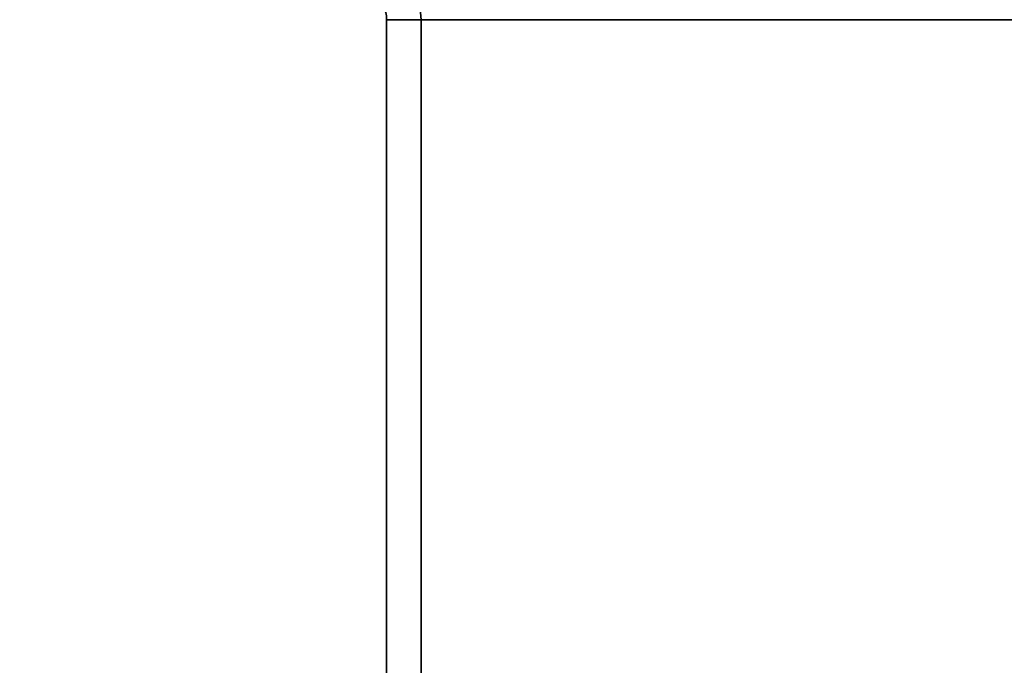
# Model space of a CAD drawing. Header units: millimetres. Extents: x -603 to 3703, y -115 to 193.
# Tile 256 of 256: x 1023 to 1065, y 19 to 47. Entities that reach past the tile are written whole.
import ezdxf

# ---------------------------------------------------------------- set-up
doc = ezdxf.new("R2010")
doc.units = ezdxf.units.MM
doc.layers.add('152', color=7, linetype='Continuous', true_color=0xffffff)

# ---------------------------------------------------------------- blocks, each defined once
blk = doc.blocks.new('UG_SURFACE_002')
at = {"layer": '152', "color": 252, "linetype": 'Continuous', "lineweight": 35}
for points in [[(2165, -18, 2212.25), (2165, 174.4, 2212.25), (835, 174.4, 2212.25), (835, -18, 2212.25)], [(985, -18, 2062.25), (985, 174.4, 2062.25), (2015, 174.4, 2062.25), (2015, -18, 2062.25)]]:
    blk.add_3dface(points, dxfattribs=at)
blk = doc.blocks.new('UG_SURFACE_099')
at = {"layer": '152', "color": 252, "linetype": 'Continuous', "lineweight": 35}
for points in [[(1038.5, 7.25, 2006.75), (1038.5, 46.92, 2006.75), (1038.5, 46.92, -7.75), (1038.5, 7.25, -7.75)], [(1038.5, 46.92, 2006.75), (1038.5, 7.25, 2006.75), (1040, 7.25, 2005.25), (1040, 46.92, 2005.25)], [(1040, 46.92, -7.75), (1040, 7.25, -7.75), (1038.5, 7.25, -7.75), (1038.5, 46.92, -7.75)], [(1040, 7.25, 2005.25), (1040, 7.25, -7.75), (1040, 46.92, -7.75), (1040, 46.92, 2005.25)]]:
    blk.add_3dface(points, dxfattribs=at)
blk = doc.blocks.new('UG_SURFACE_100')
at = {"layer": '152', "color": 252, "linetype": 'Continuous', "lineweight": 35}
for points in [[(1038.5, 7.25, 2006.75), (1038.5, 46.92, 2006.75), (1038.5, 46.92, -7.75), (1038.5, 7.25, -7.75)], [(1038.5, 46.92, 2006.75), (1038.5, 7.25, 2006.75), (1040, 7.25, 2005.25), (1040, 46.92, 2005.25)], [(1040, 46.92, -7.75), (1040, 7.25, -7.75), (1038.5, 7.25, -7.75), (1038.5, 46.92, -7.75)], [(1040, 7.25, 2005.25), (1040, 7.25, -7.75), (1040, 46.92, -7.75), (1040, 46.92, 2005.25)]]:
    blk.add_3dface(points, dxfattribs=at)
blk = doc.blocks.new('UG_SURFACE_101')
at = {"layer": '152', "color": 252, "linetype": 'Continuous', "lineweight": 35}
for points in [[(1038.5, 7.25, 2006.75), (1961.5, 7.25, 2006.75), (1961.5, 46.92, 2006.75), (1038.5, 46.92, 2006.75)], [(1040, 46.92, 2005.25), (1040, 7.25, 2005.25), (1038.5, 7.25, 2006.75), (1038.5, 46.92, 2006.75)], [(1040, 7.25, 2005.25), (1040, 46.92, 2005.25), (1960, 46.92, 2005.25), (1960, 7.25, 2005.25)]]:
    blk.add_3dface(points, dxfattribs=at)

msp = doc.modelspace()

# ---------------------------------------------------------------- linework, layer by layer
at = {"layer": '152', "color": 252, "linetype": 'Continuous', "lineweight": 35, "true_color": 0x939598}
for p, q in [((1038.5, 7.25, 2006.75), (1038.5, 46.92, 2006.75)), ((1038.5, 46.92, 2006.75), (1038.5, 46.92, -7.75)), ((1961.5, 46.92, 2006.75), (1038.5, 46.92, 2006.75)), ((1038.5, 46.92, -7.75), (1038.5, 7.25, -7.75)), ((1038.5, 7.25, 2006.75), (1038.5, 46.92, 2006.75)), ((1038.5, 46.92, 2006.75), (1038.5, 46.92, -7.75)), ((1038.5, 46.92, -7.75), (1038.5, 7.25, -7.75)), ((1038.5, 7.25, 2006.75), (1038.5, 46.92, 2006.75)), ((1040, 7.25, 2005.25), (1040, 46.92, 2005.25)), ((1040, 7.25, 2005.25), (1040, 46.92, 2005.25)), ((1040, 46.92, -7.75), (1040, 7.25, -7.75)), ((1040, 7.25, 2005.25), (1040, 46.92, 2005.25)), ((1040, 46.92, 2005.25), (1040, 46.92, -7.75)), ((1040, 46.92, -7.75), (1040, 7.25, -7.75)), ((1960, 46.92, 2005.25), (1040, 46.92, 2005.25)), ((1040, 46.92, 2005.25), (1040, 46.92, -7.75))]:
    msp.add_line(p, q, dxfattribs=at)
at = {"layer": '152', "color": 252, "linetype": 'Continuous', "lineweight": 35, "true_color": 0x939598, "extrusion": (0, 0, -1)}
for radius in [3.08, 3.08, 1.58, 1.58]:
    msp.add_arc((-1036.92, 46.92, 7.75), radius, 90, 180, dxfattribs=at)
at = {"layer": '152', "color": 252, "linetype": 'Continuous', "lineweight": 35, "true_color": 0x939598, "extrusion": (0.707107, 6.12323e-17, 0.707107)}
for major_axis in [(-3.08, 0, 3.08), (-1.58, 0, 1.58)]:
    msp.add_ellipse((1036.92, 46.92, 2008.33), major_axis=major_axis, ratio=0.707107, start_param=3.141593, end_param=4.712389, dxfattribs=at)

# ---------------------------------------------------------------- block references
at = {"layer": '152', "color": 252, "linetype": 'Continuous', "lineweight": 35, "true_color": 0x939598}
for name in ['UG_SURFACE_002', 'UG_SURFACE_099', 'UG_SURFACE_100', 'UG_SURFACE_101']:
    msp.add_blockref(name, (0, 0), dxfattribs=at)

doc.saveas('drawing.dxf')
